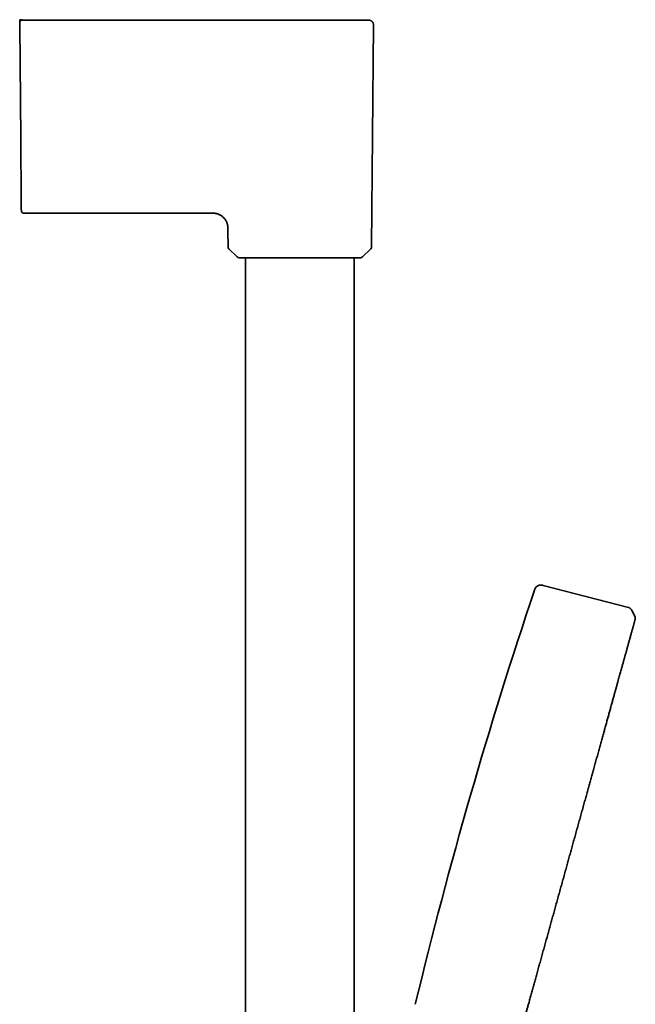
# Model space of a CAD drawing. Header units: millimetres. Extents: x 8 to 758, y 12 to 1622.
# Tile 16 of 16: x 601 to 725, y 1423 to 1622. Entities that reach past the tile are written whole.
import ezdxf

# ---------------------------------------------------------------- set-up
doc = ezdxf.new("R2010")
doc.units = ezdxf.units.MM

msp = doc.modelspace()

# ---------------------------------------------------------------- linework, layer by layer
at = {"color": 7, "linetype": 'Continuous', "lineweight": 35}
for p, q in [((652.44, 1622.02), (657.64, 1622.02)), ((671.27, 1622.01), (671.28, 1622.01)), ((600.79, 1621.03), (600.99, 1598.1)), ((600.99, 1598.1), (600.79, 1621.03)), ((671.88, 1576.25), (672.27, 1621.01)), ((601.62, 1583), (639.17, 1583)), ((642.85, 1579.6), (642.85, 1579.53)), ((642.85, 1579.33), (642.85, 1579.53)), ((642.85, 1579.33), (642.88, 1576.25)), ((643.06, 1575.83), (644.72, 1574.17)), ((670.04, 1574.17), (671.7, 1575.83)), ((646.43, 1574), (646.43, 1257.18)), ((668.33, 1257.18), (668.33, 1574)), ((723.74, 1503.34), (706.55, 1507.79)), ((725.09, 1501.37), (724.43, 1502.77))]:
    msp.add_line(p, q, dxfattribs=at)
at = {"color": 7, "linetype": 'Continuous', "lineweight": 35, "flags": 128}
msp.add_lwpolyline([(601.28, 1622.03), (601.28, 1622.03)], dxfattribs=at)
msp.add_lwpolyline([(601.28, 1622.03), (601.28, 1622.03)], dxfattribs=at)
msp.add_lwpolyline([(601.28, 1622.03), (601.28, 1622.03)], dxfattribs=at)
at = {"color": 7, "linetype": 'Continuous', "lineweight": 35}
for centre, radius, start, end in [((643.48, 1576.25), 0.6, 180.5, 225.25), ((671.28, 1576.25), 0.6, 314.75, 359.5), ((645.15, 1574.6), 0.6, 225.25, 270), ((669.61, 1574.6), 0.6, 270, 314.75), ((1651.91, 1189.17), 999, 161.46032, 166.45343)]:
    msp.add_arc(centre, radius, start, end, dxfattribs=at)
for points, knots in [([(601.28, 1622.03), (601.26, 1622.04), (601.22, 1622.06), (601.16, 1622.08), (601.1, 1622.1), (601.04, 1622.1), (600.98, 1622.1), (600.94, 1622.09), (600.91, 1622.08), (600.89, 1622.07), (600.88, 1622.07), (600.87, 1622.07), (600.86, 1622.06), (600.84, 1622.05), (600.83, 1622.04), (600.81, 1622.02), (600.8, 1622), (600.78, 1621.97), (600.78, 1621.95), (600.78, 1621.94)], [0, 0, 0, 0, 0.065848, 0.122758, 0.171933, 0.233223, 0.287386, 0.339142, 0.363992, 0.376232, 0.383762, 0.393773, 0.422767, 0.464708, 0.519976, 0.58872, 0.701469, 0.838481, 1, 1, 1, 1]), ([(600.78, 1621.53), (600.79, 1621.56), (600.79, 1621.63), (600.82, 1621.72), (600.87, 1621.81), (600.93, 1621.88), (601.01, 1621.95), (601.09, 1622), (601.19, 1622.03), (601.25, 1622.03), (601.28, 1622.03)], [0, 0, 0, 0, 0.1259839, 0.2506627, 0.3752406, 0.5, 0.6247595, 0.7493373, 0.8740161, 1, 1, 1, 1]), ([(600.78, 1621.53), (600.78, 1621.56), (600.78, 1621.62), (600.78, 1621.7), (600.78, 1621.78), (600.78, 1621.84), (600.78, 1621.89), (600.78, 1621.93), (600.78, 1621.94), (600.78, 1621.94)], [0, 0, 0, 0, 0.146385, 0.292769, 0.439152, 0.585534, 0.731915, 0.878292, 1, 1, 1, 1]), ([(600.79, 1621.03), (600.79, 1621.05), (600.79, 1621.1), (600.79, 1621.16), (600.79, 1621.23), (600.79, 1621.3), (600.79, 1621.38), (600.78, 1621.43), (600.78, 1621.46), (600.78, 1621.47), (600.78, 1621.49), (600.78, 1621.51), (600.78, 1621.52), (600.78, 1621.53)], [0, 0, 0, 0, 0.101544, 0.18457, 0.249525, 0.369254, 0.499951, 0.627589, 0.668837, 0.709742, 0.750514, 0.852752, 1, 1, 1, 1]), ([(600.78, 1621.53), (600.78, 1621.53), (600.78, 1621.52), (600.78, 1621.51), (600.78, 1621.48), (600.78, 1621.44), (600.79, 1621.38), (600.79, 1621.32), (600.79, 1621.27), (600.79, 1621.24), (600.79, 1621.2), (600.79, 1621.13), (600.79, 1621.06), (600.79, 1621.03)], [0, 0, 0, 0, 0.101545, 0.18457, 0.249525, 0.369254, 0.499952, 0.627586, 0.668835, 0.709741, 0.750514, 0.852753, 1, 1, 1, 1]), ([(601.28, 1622.03), (604.13, 1622.03), (609.81, 1622.03), (618.34, 1622.03), (626.86, 1622.03), (635.39, 1622.03), (643.92, 1622.03), (649.6, 1622.02), (652.44, 1622.02)], [0, 0, 0, 0, 0.166667, 0.333333, 0.5, 0.666667, 0.833333, 1, 1, 1, 1]), ([(666.56, 1622.02), (665.85, 1622.02), (664.44, 1622.02), (662.34, 1622.02), (660.27, 1622.02), (658.21, 1622.02), (656.18, 1622.02), (654.2, 1622.02), (652.29, 1622.02), (650.43, 1622.02), (648.6, 1622.02), (647.28, 1622.02), (646.57, 1622.02), (646.48, 1622.02)], [0, 0, 0, 0, 0.105647, 0.210196, 0.313647, 0.415998, 0.517247, 0.617394, 0.710807, 0.803237, 0.894684, 0.985147, 1, 1, 1, 1]), ([(657.64, 1622.02), (657.81, 1622.02), (658.15, 1622.02), (658.56, 1622.02), (658.81, 1622.02), (658.9, 1622.02)], [0, 0, 0, 0, 0.400205, 0.800137, 1, 1, 1, 1]), ([(667.09, 1622.02), (667.02, 1622.02), (666.8, 1622.02), (666.52, 1622.02), (666.31, 1622.02), (666.26, 1622.02)], [0, 0, 0, 0, 0.282815, 0.820028, 1, 1, 1, 1]), ([(666.55, 1622.02), (666.66, 1622.02), (666.92, 1622.02), (667.3, 1622.02), (667.71, 1622.02), (668.1, 1622.02), (668.48, 1622.02), (668.83, 1622.02), (669.16, 1622.02), (669.46, 1622.01), (669.74, 1622.01), (670, 1622.01), (670.24, 1622.01), (670.45, 1622.01), (670.64, 1622.01), (670.81, 1622.01), (670.96, 1622.01), (671.07, 1622.01), (671.16, 1622.01), (671.23, 1622.01), (671.27, 1622.01), (671.27, 1622.01), (671.28, 1622.01)], [0, 0, 0, 0, 0.036422, 0.086704, 0.137852, 0.188971, 0.240088, 0.291229, 0.342418, 0.392741, 0.443092, 0.493453, 0.543801, 0.595035, 0.646245, 0.697445, 0.748647, 0.799868, 0.850191, 0.900515, 0.95083, 1, 1, 1, 1]), ([(672.27, 1621), (672.27, 1621.04), (672.27, 1621.12), (672.25, 1621.23), (672.22, 1621.33), (672.18, 1621.42), (672.14, 1621.5), (672.11, 1621.56), (672.07, 1621.61), (672.02, 1621.67), (671.96, 1621.73), (671.87, 1621.81), (671.77, 1621.88), (671.65, 1621.94), (671.53, 1621.98), (671.4, 1622), (671.32, 1622.01), (671.28, 1622.01)], [0, 0, 0, 0, 0.07721, 0.150194, 0.21781, 0.279126, 0.333429, 0.380214, 0.419153, 0.455192, 0.515749, 0.590896, 0.679859, 0.754801, 0.835719, 0.921364, 1, 1, 1, 1]), ([(600.99, 1598.1), (600.99, 1598.03), (600.99, 1597.89), (600.99, 1597.71), (600.99, 1597.55), (600.99, 1597.4), (601, 1597.25), (601, 1597.01), (601, 1596.7), (601, 1596.28), (601.01, 1595.84), (601.01, 1595.37), (601.02, 1594.86), (601.02, 1594.3), (601.03, 1593.69), (601.03, 1593.1), (601.04, 1592.5), (601.04, 1591.92), (601.05, 1591.34), (601.05, 1590.78), (601.06, 1590.23), (601.06, 1589.7), (601.07, 1589.19), (601.07, 1588.7), (601.07, 1588.22), (601.08, 1587.77), (601.08, 1587.33), (601.09, 1586.9), (601.09, 1586.5), (601.09, 1586.13), (601.1, 1585.77), (601.1, 1585.45), (601.1, 1585.15), (601.1, 1584.87), (601.11, 1584.61), (601.11, 1584.38), (601.11, 1584.17), (601.11, 1583.99), (601.11, 1583.84), (601.11, 1583.71), (601.11, 1583.62), (601.12, 1583.59), (601.12, 1583.57)], [0, 0, 0, 0, 0.009799, 0.018375, 0.025729, 0.031861, 0.03906, 0.046902, 0.065196, 0.083301, 0.105109, 0.12723, 0.14925, 0.178542, 0.207818, 0.237132, 0.266537, 0.296497, 0.326351, 0.356151, 0.385954, 0.415886, 0.445268, 0.474575, 0.503863, 0.533188, 0.563106, 0.59297, 0.622839, 0.652771, 0.682707, 0.712013, 0.741327, 0.7707, 0.800187, 0.830215, 0.860123, 0.889967, 0.919804, 0.949827, 0.97931, 1, 1, 1, 1]), ([(601.12, 1583.5), (601.12, 1583.5), (601.12, 1583.5), (601.12, 1583.55), (601.11, 1583.62), (601.11, 1583.72), (601.11, 1583.85), (601.11, 1584), (601.11, 1584.18), (601.11, 1584.38), (601.11, 1584.61), (601.1, 1584.87), (601.1, 1585.15), (601.1, 1585.46), (601.1, 1585.79), (601.09, 1586.14), (601.09, 1586.52), (601.09, 1586.91), (601.08, 1587.33), (601.08, 1587.77), (601.07, 1588.23), (601.07, 1588.71), (601.07, 1589.21), (601.06, 1589.73), (601.06, 1590.27), (601.05, 1590.81), (601.05, 1591.36), (601.04, 1591.93), (601.04, 1592.51), (601.03, 1593.1), (601.03, 1593.71), (601.02, 1594.33), (601.02, 1594.95), (601.01, 1595.5), (601.01, 1595.95), (601, 1596.29), (601, 1596.63), (601, 1596.91), (601, 1597.14), (601, 1597.29), (600.99, 1597.43), (600.99, 1597.57), (600.99, 1597.73), (600.99, 1597.9), (600.99, 1598.03), (600.99, 1598.1)], [0, 0, 0, 0, 0.027613, 0.05554, 0.083535, 0.111653, 0.139728, 0.167143, 0.19458, 0.222088, 0.249714, 0.277915, 0.305952, 0.33388, 0.361751, 0.38978, 0.417383, 0.444942, 0.472508, 0.500134, 0.528241, 0.556262, 0.584252, 0.612269, 0.640287, 0.667728, 0.695163, 0.722643, 0.750217, 0.778108, 0.80601, 0.833977, 0.86206, 0.890638, 0.906203, 0.921437, 0.936352, 0.951189, 0.958143, 0.965289, 0.971322, 0.976967, 0.983629, 0.991306, 1, 1, 1, 1]), ([(601.12, 1583.5), (601.12, 1583.48), (601.12, 1583.44), (601.13, 1583.39), (601.14, 1583.34), (601.16, 1583.29), (601.18, 1583.25), (601.21, 1583.21), (601.24, 1583.17), (601.28, 1583.13), (601.32, 1583.1), (601.37, 1583.07), (601.42, 1583.04), (601.48, 1583.02), (601.55, 1583), (601.59, 1583), (601.62, 1583)], [0, 0, 0, 0, 0.067137, 0.142722, 0.210172, 0.268317, 0.332383, 0.394746, 0.457618, 0.520702, 0.586603, 0.668365, 0.740464, 0.820735, 0.907821, 1, 1, 1, 1]), ([(642.85, 1579.6), (642.85, 1579.68), (642.85, 1579.84), (642.85, 1580.09), (642.83, 1580.34), (642.79, 1580.59), (642.73, 1580.83), (642.65, 1581.07), (642.55, 1581.31), (642.43, 1581.53), (642.29, 1581.74), (642.14, 1581.94), (641.97, 1582.13), (641.78, 1582.3), (641.58, 1582.45), (641.37, 1582.59), (641.15, 1582.71), (640.91, 1582.81), (640.67, 1582.89), (640.43, 1582.95), (640.18, 1582.99), (639.93, 1583), (639.67, 1583), (639.42, 1583), (639.25, 1583), (639.17, 1583)], [0, 0, 0, 0, 0.0409375, 0.0845417, 0.1281306, 0.1717278, 0.2153255, 0.2589138, 0.3024997, 0.346087, 0.389676, 0.4332639, 0.4768504, 0.5204415, 0.5640367, 0.6076293, 0.6512166, 0.6948048, 0.7383978, 0.7819965, 0.8255934, 0.8691821, 0.912788, 0.9563936, 1, 1, 1, 1]), ([(645.15, 1574), (645.15, 1574), (645.15, 1574), (645.17, 1574), (645.21, 1574), (645.26, 1574), (645.32, 1574), (645.41, 1574), (645.52, 1574), (645.66, 1574), (645.82, 1574), (645.99, 1574), (646.16, 1574), (646.33, 1574), (646.51, 1574), (646.71, 1574), (646.92, 1574), (647.15, 1574), (647.42, 1574), (647.72, 1574), (648.04, 1574), (648.38, 1574), (648.73, 1574), (649.09, 1574), (649.47, 1574), (649.86, 1574), (650.27, 1574), (650.68, 1574), (651.1, 1574), (651.53, 1574), (651.97, 1574), (652.42, 1574), (652.86, 1574), (653.29, 1574), (653.71, 1574), (654.14, 1574), (654.56, 1574), (654.99, 1574), (655.44, 1574), (655.91, 1574), (656.4, 1574), (656.89, 1574), (657.22, 1574), (657.38, 1574)], [0, 0, 0, 0, 0.021785, 0.043522, 0.065239, 0.08696, 0.108711, 0.131347, 0.158518, 0.185647, 0.212784, 0.23998, 0.261468, 0.282905, 0.304315, 0.325721, 0.347149, 0.368622, 0.394952, 0.42121, 0.447441, 0.473689, 0.500001, 0.526331, 0.552589, 0.57882, 0.605068, 0.63138, 0.657159, 0.68287, 0.708556, 0.734259, 0.76002, 0.783117, 0.806159, 0.829177, 0.8522, 0.87526, 0.897518, 0.923147, 0.948742, 0.974346, 1, 1, 1, 1]), ([(657.38, 1574), (657.52, 1574), (657.8, 1574), (658.22, 1574), (658.63, 1574), (659.05, 1574), (659.46, 1574), (659.92, 1574), (660.4, 1574), (660.9, 1574), (661.39, 1574), (661.85, 1574), (662.27, 1574), (662.64, 1574), (663.01, 1574), (663.37, 1574), (663.73, 1574), (664.1, 1574), (664.49, 1574), (664.9, 1574), (665.29, 1574), (665.67, 1574), (666.03, 1574), (666.38, 1574), (666.72, 1574), (667.04, 1574), (667.34, 1574), (667.62, 1574), (667.89, 1574), (668.13, 1574), (668.36, 1574), (668.57, 1574), (668.75, 1574), (668.91, 1574), (669.05, 1574), (669.18, 1574), (669.29, 1574), (669.38, 1574), (669.46, 1574), (669.53, 1574), (669.58, 1574), (669.61, 1574), (669.61, 1574), (669.61, 1574)], [0, 0, 0, 0, 0.0217803, 0.043516, 0.0652325, 0.0869553, 0.1087098, 0.1313475, 0.158518, 0.1856471, 0.2127844, 0.2399797, 0.2614683, 0.2829052, 0.3043146, 0.3257209, 0.3471487, 0.3686221, 0.3949518, 0.4212097, 0.4474405, 0.4736894, 0.5000012, 0.5263309, 0.5525887, 0.5788196, 0.6050684, 0.6313802, 0.6571591, 0.6828704, 0.7085562, 0.7342587, 0.76002, 0.7831168, 0.8061588, 0.8291765, 0.8522001, 0.87526, 0.8975212, 0.9231528, 0.9487486, 0.9743505, 1, 1, 1, 1]), ([(704.75, 1506.81), (704.78, 1506.9), (704.84, 1507.08), (704.98, 1507.33), (705.18, 1507.55), (705.42, 1507.72), (705.7, 1507.83), (705.99, 1507.88), (706.28, 1507.85), (706.46, 1507.81), (706.55, 1507.79)], [0, 0, 0, 0, 0.119553, 0.24175, 0.369229, 0.500015, 0.630802, 0.758261, 0.880449, 1, 1, 1, 1]), ([(724.43, 1502.77), (724.42, 1502.8), (724.39, 1502.86), (724.32, 1502.95), (724.24, 1503.04), (724.15, 1503.13), (724.04, 1503.21), (723.93, 1503.27), (723.83, 1503.32), (723.77, 1503.33), (723.74, 1503.34)], [0, 0, 0, 0, 0.103795, 0.2218778, 0.353417, 0.4982612, 0.6473175, 0.7839574, 0.8994836, 1, 1, 1, 1]), ([(701.96, 1417.43), (702.01, 1417.63), (702.13, 1418.04), (702.3, 1418.66), (702.47, 1419.29), (702.65, 1419.94), (702.84, 1420.6), (703.02, 1421.27), (703.21, 1421.96), (703.41, 1422.67), (703.63, 1423.45), (703.86, 1424.3), (704.12, 1425.21), (704.37, 1426.14), (704.64, 1427.09), (704.9, 1428.04), (705.17, 1429.03), (705.46, 1430.05), (705.75, 1431.11), (706.04, 1432.17), (706.34, 1433.24), (706.64, 1434.32), (706.94, 1435.4), (707.24, 1436.47), (707.53, 1437.51), (707.81, 1438.53), (708.09, 1439.55), (708.38, 1440.58), (708.66, 1441.61), (708.96, 1442.68), (709.26, 1443.78), (709.58, 1444.91), (709.89, 1446.05), (710.21, 1447.19), (710.53, 1448.33), (710.84, 1449.47), (711.15, 1450.58), (711.45, 1451.66), (711.74, 1452.71), (712.03, 1453.75), (712.32, 1454.8), (712.61, 1455.84), (712.91, 1456.91), (713.21, 1458.01), (713.52, 1459.13), (713.83, 1460.25), (714.14, 1461.37), (714.45, 1462.48), (714.76, 1463.59), (715.05, 1464.65), (715.34, 1465.68), (715.61, 1466.68), (715.89, 1467.66), (716.16, 1468.64), (716.43, 1469.61), (716.7, 1470.6), (716.98, 1471.61), (717.27, 1472.64), (717.55, 1473.66), (717.83, 1474.67), (718.11, 1475.66), (718.38, 1476.64), (718.64, 1477.59), (718.89, 1478.49), (719.13, 1479.36), (719.37, 1480.21), (719.6, 1481.04), (719.83, 1481.86), (720.05, 1482.69), (720.28, 1483.51), (720.51, 1484.33), (720.74, 1485.14), (720.94, 1485.88), (721.13, 1486.56), (721.3, 1487.18), (721.47, 1487.8), (721.63, 1488.37), (721.78, 1488.9), (721.91, 1489.38), (722.04, 1489.84), (722.16, 1490.3), (722.28, 1490.7), (722.38, 1491.06), (722.46, 1491.37), (722.55, 1491.67), (722.63, 1491.96), (722.7, 1492.22), (722.76, 1492.45), (722.82, 1492.67), (722.88, 1492.88), (722.94, 1493.08), (723, 1493.3), (723.06, 1493.53), (723.13, 1493.78), (723.2, 1494.03), (723.27, 1494.28), (723.34, 1494.53), (723.41, 1494.78), (723.48, 1495.05), (723.56, 1495.31), (723.63, 1495.59), (723.72, 1495.89), (723.8, 1496.21), (723.89, 1496.52), (723.97, 1496.82), (724.06, 1497.14), (724.15, 1497.47), (724.25, 1497.81), (724.34, 1498.14), (724.43, 1498.45), (724.51, 1498.75), (724.59, 1499.03), (724.66, 1499.29), (724.73, 1499.53), (724.79, 1499.75), (724.84, 1499.96), (724.9, 1500.15), (724.95, 1500.32), (724.99, 1500.48), (725.03, 1500.62), (725.06, 1500.73), (725.08, 1500.82), (725.1, 1500.87), (725.1, 1500.89)], [0, 0, 0, 0, 0.006995, 0.014019, 0.021097, 0.028251, 0.035505, 0.042751, 0.050141, 0.057686, 0.065364, 0.074642, 0.084029, 0.093483, 0.102962, 0.112423, 0.121832, 0.132038, 0.142199, 0.152327, 0.162439, 0.17255, 0.182672, 0.192812, 0.20212, 0.211435, 0.220756, 0.230079, 0.239402, 0.248721, 0.258883, 0.269041, 0.279197, 0.289351, 0.299506, 0.309661, 0.319818, 0.32913, 0.338442, 0.347755, 0.357067, 0.36638, 0.375691, 0.385849, 0.396006, 0.406163, 0.416321, 0.42648, 0.43664, 0.446801, 0.456116, 0.465431, 0.474744, 0.484055, 0.493363, 0.502667, 0.512813, 0.522959, 0.533108, 0.543263, 0.55343, 0.563612, 0.573809, 0.583163, 0.592512, 0.601844, 0.611149, 0.620416, 0.629635, 0.639437, 0.649225, 0.659046, 0.66895, 0.676822, 0.684798, 0.692903, 0.701146, 0.707796, 0.714447, 0.721053, 0.727571, 0.733953, 0.738844, 0.743601, 0.748204, 0.752629, 0.756856, 0.760502, 0.763989, 0.767355, 0.770639, 0.77388, 0.778126, 0.782454, 0.786952, 0.791184, 0.795658, 0.800356, 0.805252, 0.81032, 0.815533, 0.821945, 0.828484, 0.835105, 0.841763, 0.848414, 0.857036, 0.865507, 0.873845, 0.882766, 0.891591, 0.900352, 0.90908, 0.917807, 0.926562, 0.935349, 0.944167, 0.953431, 0.962717, 0.972022, 0.981341, 0.990668, 1, 1, 1, 1]), ([(725.09, 1501.37), (725.11, 1501.34), (725.14, 1501.27), (725.15, 1501.14), (725.15, 1501.04), (725.13, 1500.99), (725.12, 1500.97)], [0, 0, 0, 0, 0.248164, 0.580099, 0.911894, 1, 1, 1, 1])]:
    msp.add_open_spline(points, degree=3, knots=knots, dxfattribs=at)

doc.saveas('drawing.dxf')
